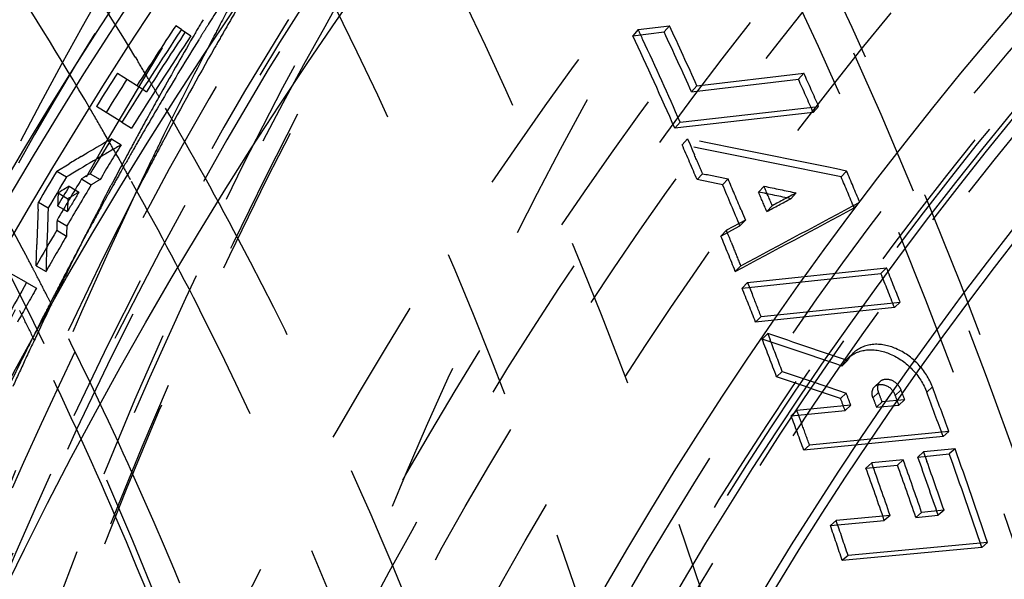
# Model space of a CAD drawing. Header units: millimetres. Extents: x 195 to 799, y 286 to 708.
# Tile 7 of 13: x 431 to 473, y 580 to 605. Entities that reach past the tile are written whole.
import ezdxf

# ---------------------------------------------------------------- set-up
doc = ezdxf.new("R2010")
doc.units = ezdxf.units.MM
doc.header["$LTSCALE"] = 65.185185
doc.linetypes.add('HIDDEN', pattern=[0.2, 0.1, -0.1])
for name, color, linetype in [('FASEN', 7, 'CONTINUOUS'), ('KOERPER', 7, 'CONTINUOUS'), ('KONST.EL_MIT_GEO', 7, 'CONTINUOUS')]:
    doc.layers.add(name, color=color, linetype=linetype)

msp = doc.modelspace()

# ---------------------------------------------------------------- linework, layer by layer
at = {"layer": 'FASEN', "color": 8, "linetype": 'HIDDEN'}
msp.add_circle((595.687, 500), 157.5, dxfattribs=at)
at = {"layer": 'FASEN', "color": 7, "linetype": 'Continuous'}
msp.add_circle((595.687, 500), 154.613, dxfattribs=at)
at = {"layer": 'FASEN', "color": 8, "linetype": 'HIDDEN'}
for points in [[(451.437, 657.5), (458.749, 657.5), (473.715, 655.378), (494.951, 646.092), (514.346, 631.197), (537.468, 603.974), (557.523, 559.589), (565.545, 500), (557.523, 440.411), (537.467, 396.026), (514.346, 368.803), (494.951, 353.908), (473.715, 344.622), (458.749, 342.5), (451.437, 342.5)], [(447.901, 654.613), (455.079, 654.613), (469.771, 652.53), (490.618, 643.415), (509.657, 628.792), (532.355, 602.068), (552.043, 558.497), (559.918, 500), (552.043, 441.503), (532.355, 397.932), (509.657, 371.208), (490.618, 356.585), (469.771, 347.47), (455.079, 345.387), (447.901, 345.387)]]:
    msp.add_open_spline(points, degree=3, knots=[0, 0, 0, 0, 0.051728, 0.105332, 0.162247, 0.223214, 0.356474, 0.5, 0.643526, 0.776786, 0.837753, 0.894668, 0.948272, 1, 1, 1, 1], dxfattribs=at)
at = {"layer": 'KOERPER', "color": 8, "linetype": 'HIDDEN'}
msp.add_circle((595.687, 500), 165, dxfattribs=at)
at = {"layer": 'KOERPER', "color": 7, "linetype": 'Continuous'}
msp.add_circle((595.687, 500), 128.9, dxfattribs=at)
at = {"layer": 'KOERPER', "color": 8, "linetype": 'HIDDEN'}
for points, knots in [([(438.395, 558.98), (441.589, 570.78), (449.768, 593.169), (467.704, 622.636), (490.141, 645.579), (508.047, 655.925), (517.175, 659.383)], [0, 0, 0, 0, 0.277786, 0.538039, 0.778198, 1, 1, 1, 1]), ([(447.901, 628.9), (441.917, 628.9), (429.668, 627.163), (412.288, 619.564), (396.415, 607.373), (377.492, 585.091), (361.079, 548.789), (356.755, 516.604), (356.755, 500)], [0, 0, 0, 0, 0.103456, 0.210669, 0.324498, 0.446432, 0.712952, 1, 1, 1, 1]), ([(547.359, 628.9), (541.375, 628.9), (529.126, 627.163), (511.746, 619.564), (495.873, 607.373), (476.95, 585.091), (460.537, 548.789), (456.213, 516.604), (456.213, 500)], [0, 0, 0, 0, 0.103456, 0.210669, 0.324498, 0.446432, 0.712952, 1, 1, 1, 1])]:
    msp.add_open_spline(points, degree=3, knots=knots, dxfattribs=at)
at = {"layer": 'KONST.EL_MIT_GEO', "color": 7, "linetype": 'Continuous'}
for p, q in [((437.629, 604.309), (437.383, 604.471)), ((434.848, 602.412), (435.947, 601.713)), ((435.046, 600.285), (433.942, 600.975)), ((433.279, 598.797), (433.543, 598.952)), ((432.224, 598.171), (432.751, 598.485)), ((432.224, 598.171), (432.647, 597.917)), ((432.752, 597.98), (432.647, 597.917)), ((432.91, 598.074), (432.752, 597.98)), ((432.76, 597.511), (432.68, 597.463)), ((432.76, 597.511), (433.014, 597.359)), ((432.269, 596.944), (432.265, 596.851)), ((432.281, 597.223), (432.269, 596.944)), ((432.361, 597.271), (432.281, 597.223)), ((431.408, 596.514), (431.416, 596.699)), ((431.416, 596.699), (431.421, 596.821)), ((431.421, 596.821), (431.845, 596.57)), ((431.845, 596.57), (431.833, 596.264)), ((432.261, 596.758), (432.257, 596.665)), ((432.257, 596.665), (432.511, 596.514)), ((431.833, 596.264), (431.81, 595.653)), ((431.81, 595.653), (431.789, 595.042)), ((432.218, 595.674), (432.215, 595.601)), ((431.327, 594.065), (431.353, 594.983)), ((431.789, 595.042), (431.783, 594.859)), ((430.909, 593.332), (429.776, 593.974))]:
    msp.add_line(p, q, dxfattribs=at)
at = {"layer": 'KONST.EL_MIT_GEO', "color": 8, "linetype": 'HIDDEN'}
for p, q in [((437.629, 604.309), (438.04, 604.038)), ((439.313, 604.531), (439.251, 604.415)), ((457.446, 604.309), (457.217, 604.038)), ((457.217, 604.038), (458.573, 604.201)), ((457.446, 604.309), (458.802, 604.471)), ((458.802, 604.471), (458.573, 604.201)), ((435.623, 603.115), (435.719, 602.956)), ((459.994, 601.871), (464.635, 602.412)), ((464.635, 602.412), (464.403, 602.148)), ((459.762, 601.607), (464.403, 602.148)), ((435.947, 601.713), (436.113, 601.607)), ((459.994, 601.871), (459.762, 601.607)), ((465.042, 600.714), (459.038, 600.025)), ((459.272, 600.285), (465.276, 600.975)), ((465.276, 600.975), (465.042, 600.714)), ((435.046, 600.285), (435.464, 600.025)), ((459.272, 600.285), (459.038, 600.025)), ((434.461, 599.498), (434.265, 599.841)), ((434.601, 599.568), (435.02, 599.31)), ((436.922, 599.628), (436.799, 599.396)), ((459.587, 599.568), (459.352, 599.31)), ((459.587, 599.568), (459.697, 599.317)), ((459.697, 599.317), (459.806, 599.065)), ((459.806, 599.065), (459.89, 598.873)), ((435.074, 598.418), (434.879, 598.765)), ((466.49, 598.171), (466.253, 597.917)), ((433.296, 597.83), (433.717, 597.576)), ((433.675, 598.055), (434.096, 597.8)), ((460.242, 598.055), (460.005, 597.8)), ((461.348, 597.83), (461.111, 597.576)), ((433.014, 597.359), (433.182, 597.258)), ((434.408, 597.219), (434.585, 597.558)), ((434.658, 597.534), (434.476, 597.206)), ((462.909, 597.511), (462.672, 597.258)), ((432.265, 596.851), (432.261, 596.758)), ((432.281, 597.223), (432.704, 596.971)), ((434.195, 596.808), (434.349, 597.105)), ((434.349, 597.105), (434.408, 597.219)), ((464.306, 597.223), (464.068, 596.971)), ((432.511, 596.514), (432.68, 596.414)), ((461.91, 596.498), (461.976, 596.341)), ((463.265, 596.665), (463.027, 596.414)), ((467.058, 596.821), (466.82, 596.57)), ((432.232, 596.042), (432.656, 595.792)), ((462.1, 596.042), (461.274, 595.601)), ((462.1, 596.042), (461.861, 595.792)), ((461.976, 596.341), (462.1, 596.042)), ((432.215, 595.601), (432.64, 595.352)), ((461.035, 595.352), (461.861, 595.792)), ((461.274, 595.601), (461.035, 595.352)), ((433.482, 595.387), (433.295, 595.038)), ((433.31, 595.076), (433.491, 595.434)), ((430.862, 594.562), (430.723, 594.825)), ((431.78, 594.736), (431.762, 594.126)), ((431.783, 594.859), (431.78, 594.736)), ((433.295, 595.038), (433.238, 594.931)), ((461.485, 595.09), (461.589, 594.834)), ((431.327, 594.065), (431.754, 593.82)), ((431.762, 594.126), (431.754, 593.82)), ((461.902, 594.065), (461.662, 593.82)), ((462.198, 593.332), (468.222, 593.974)), ((468.222, 593.974), (467.98, 593.731)), ((461.956, 593.089), (467.98, 593.731)), ((430.909, 593.332), (431.338, 593.089)), ((462.198, 593.332), (461.956, 593.089)), ((462.198, 593.332), (462.295, 593.087)), ((462.295, 593.087), (462.393, 592.842)), ((468.566, 592.253), (462.538, 591.621)), ((462.781, 591.86), (468.809, 592.491)), ((468.809, 592.491), (468.566, 592.253)), ((462.781, 591.86), (462.538, 591.621)), ((463.069, 591.121), (462.826, 590.884)), ((463.069, 591.121), (463.175, 590.849)), ((466.784, 590.284), (466.538, 590.049)), ((466.533, 589.949), (466.288, 589.716)), ((463.697, 589.484), (463.452, 589.251)), ((463.697, 589.484), (464.991, 589.043)), ((464.991, 589.043), (465.552, 588.85)), ((465.552, 588.85), (465.672, 588.809)), ((465.672, 588.809), (466.091, 588.665)), ((467.951, 589.051), (467.704, 588.82)), ((470.217, 588.807), (469.971, 588.577)), ((466.091, 588.665), (466.479, 588.532)), ((466.479, 588.532), (466.232, 588.302)), ((467.882, 588.572), (467.635, 588.343)), ((468.85, 588.669), (468.604, 588.44)), ((466.669, 588.02), (464.333, 587.786)), ((466.669, 588.02), (466.422, 587.792)), ((468.036, 588.157), (467.789, 587.929)), ((467.789, 587.929), (468.758, 588.025)), ((469.004, 588.254), (468.036, 588.157)), ((469.004, 588.254), (468.758, 588.025)), ((464.086, 587.558), (466.422, 587.792)), ((464.333, 587.786), (464.086, 587.558)), ((470.676, 586.657), (464.633, 586.063)), ((470.924, 586.881), (464.882, 586.288)), ((470.924, 586.881), (470.676, 586.657)), ((464.882, 586.288), (464.633, 586.063)), ((469.828, 585.991), (469.579, 585.769)), ((469.579, 585.769), (470.948, 585.902)), ((471.197, 586.124), (469.828, 585.991)), ((469.828, 585.991), (469.978, 585.57)), ((471.197, 586.124), (470.948, 585.902)), ((467.58, 585.512), (467.331, 585.29)), ((467.331, 585.29), (468.7, 585.423)), ((468.949, 585.644), (467.58, 585.512)), ((468.949, 585.644), (468.7, 585.423)), ((468.378, 583.238), (466.037, 583.017)), ((468.378, 583.238), (468.127, 583.022)), ((469.748, 583.367), (469.497, 583.152)), ((469.497, 583.152), (470.467, 583.243)), ((470.718, 583.459), (469.748, 583.367)), ((470.718, 583.459), (470.467, 583.243)), ((465.786, 582.801), (468.127, 583.022)), ((466.037, 583.017), (465.786, 582.801)), ((472.61, 582.057), (466.556, 581.497)), ((472.61, 582.057), (472.358, 581.846)), ((472.358, 581.846), (466.304, 581.285)), ((466.556, 581.497), (466.304, 581.285))]:
    msp.add_line(p, q, dxfattribs=at)
at = {"layer": 'KONST.EL_MIT_GEO', "color": 7, "linetype": 'Continuous'}
for radius in [198, 187.939, 184, 161, 158.2, 155]:
    msp.add_circle((595.687, 500), radius, dxfattribs=at)
at = {"layer": 'KONST.EL_MIT_GEO', "color": 8, "linetype": 'HIDDEN'}
for radius in [197.707, 174.464, 170.929, 169.5, 168, 165, 160, 158.7, 158.5, 158, 157.5]:
    msp.add_circle((595.687, 500), radius, dxfattribs=at)
at = {"layer": 'KONST.EL_MIT_GEO', "color": 7, "linetype": 'Continuous'}
for centre, radius, start, end in [((595.687, 500), 192.401, 107.83019, 72.16981), ((595.687, 500), 191.898, 107.83761, 72.16239), ((595.687, 500), 190.914, 107.84144, 72.15856), ((595.687, 500), 189.374, 146.57741, 148.02411), ((595.687, 500), 189.669, 146.57742, 147.51352), ((595.687, 500), 190.676, 147.51355, 148.02414), ((596.063, 499.783), 190.618, 147.5192, 148.02863), ((522.663, 447.111), 176.063, 120.01131, 120.40968), ((595.687, 500), 189.374, 148.27941, 148.81629), ((522.95, 446.621), 176.631, 120.5091, 120.70797), ((523.073, 446.51), 176.355, 120.29066, 120.74777), ((595.687, 500), 190.676, 149.01217, 149.48427), ((596.063, 499.783), 190.618, 149.01442, 149.48545), ((595.687, 500), 189.583, 148.93381, 149.56262), ((523.068, 446.585), 175.881, 120.5478, 120.69153), ((595.687, 500), 189.877, 149.09972, 149.39672), ((523.335, 446.137), 176.403, 120.92462, 121.0456), ((607.827, 589.397), 176.562, 177.68979, 178.18706), ((608.002, 589.307), 175.899, 177.80575, 177.92551), ((595.687, 500), 189.374, 149.68013, 150.21701), ((595.687, 500), 189.374, 150.47231, 150.98292)]:
    msp.add_arc(centre, radius, start, end, dxfattribs=at)
at = {"layer": 'KONST.EL_MIT_GEO', "color": 8, "linetype": 'HIDDEN'}
for centre, radius, start, end in [((305.321, 524.429), 152.217, 31.1265, 34.23635), ((299.467, 522.352), 155.483, 30.31809, 33.24692), ((568.034, 523.448), 152.566, 147.24641, 147.88823), ((600.821, 519.068), 182.727, 151.61947, 152.11415), ((583.623, 521.178), 166.358, 149.46102, 150.04597), ((581.94, 520.564), 166.254, 149.58507, 149.88811), ((568.953, 522.869), 153.651, 147.88764, 148.03376), ((596.063, 499.783), 189.611, 146.58524, 147.5192), ((569.302, 522.651), 154.063, 148.03376, 148.18707), ((602.029, 518.428), 184.093, 152.15481, 152.4165), ((584.783, 520.509), 167.697, 150.04557, 150.33251), ((267.536, 515.692), 209.568, 24.88117, 25.01501), ((267.431, 515.034), 210.917, 24.23375, 25.00879), ((267.553, 515.233), 211.044, 24.23762, 25.01417), ((596.063, 499.783), 189.316, 146.58524, 148.02863), ((583.577, 519.619), 168.144, 149.88946, 150.91003), ((570.801, 521.727), 155.825, 148.18891, 149.31852), ((265.69, 514.697), 211.339, 23.81267, 25.00762), ((265.594, 514.798), 211.706, 23.81615, 24.8796), ((604.462, 517.167), 186.834, 152.41938, 153.85822), ((587.146, 519.174), 170.411, 150.33571, 151.82815), ((300.322, 521.339), 158.094, 30.75372, 31.08133), ((287.11, 518.805), 162.492, 27.89371, 31.01704), ((269.218, 514.431), 214.31, 23.81746, 24.2382), ((299.721, 520.981), 158.793, 30.59434, 30.75385), ((269.102, 514.235), 214.175, 23.81441, 24.23434), ((299.286, 520.724), 159.298, 30.40119, 30.59432), ((585.542, 518.522), 170.395, 150.90903, 151.48198), ((572.839, 520.514), 158.196, 149.31721, 149.93288), ((296.006, 518.829), 163.086, 27.92078, 30.39233), ((295.815, 520.195), 159.724, 29.91055, 30.32451), ((586.593, 517.95), 171.592, 151.48164, 151.7637), ((294.504, 519.443), 161.236, 29.46962, 29.7695), ((573.911, 519.892), 159.436, 149.93247, 150.23709), ((606.858, 515.981), 189.508, 153.85538, 154.10838), ((244.095, -482.502), 1103.319, 78.371232, 78.736996), ((596.063, 499.783), 189.316, 148.28335, 148.819), ((522.785, 447.002), 175.785, 119.95213, 120.29059), ((587.662, 517.377), 172.805, 151.76406, 152.35457), ((574.666, 519.46), 160.305, 150.23712, 150.58158), ((589.711, 517.79), 173.326, 151.91191, 152.18816), ((244.342, -484.105), 1104.544, 78.409953, 78.775137), ((262.363, 513.226), 214.977, 23.16672, 23.60516), ((590.833, 517.199), 174.594, 152.18852, 152.76719), ((607.955, 515.45), 190.726, 154.10868, 154.63893), ((262.142, 513.277), 215.478, 23.16873, 23.4055), ((575.437, 519.026), 161.19, 150.58153, 150.85274), ((293.407, 518.824), 162.496, 29.07629, 29.32892), ((265.248, 512.712), 218.636, 22.62499, 23.00886), ((523.211, 446.439), 175.646, 120.48772, 120.63135), ((290.086, 517.003), 166.283, 26.7905, 29.06858), ((261.566, 512.728), 217.152, 22.69138, 23.07274), ((265.146, 512.522), 218.487, 22.62421, 23.00736), ((596.063, 499.783), 189.525, 148.93625, 149.56362), ((261.252, 512.449), 217.233, 22.56062, 23.07094), ((262.404, 512.658), 217.721, 22.69618, 22.93768), ((596.063, 499.783), 189.819, 149.10177, 149.39809), ((608.702, 589.239), 176.168, 177.48446, 177.66581), ((523.478, 445.99), 176.168, 120.83406, 121.01541), ((576.428, 518.474), 162.325, 150.98557, 151.17333), ((262.302, 512.469), 217.571, 22.69526, 22.9363), ((577.156, 518.074), 163.155, 151.17346, 151.51784), ((589.566, 516.384), 174.953, 152.63287, 152.95236), ((-151.628, 1750.357), 1309.084, 297.936177, 298.192023), ((-152.82, 1750.508), 1309.673, 297.993465, 298.249221), ((608.18, 589.26), 175.646, 177.86851, 178.01214), ((577.895, 517.672), 163.996, 151.51771, 151.71351), ((590.289, 516.015), 175.764, 152.95226, 153.13733), ((259.231, 512.051), 218.637, 22.32152, 22.46637), ((596.063, 499.783), 189.316, 149.68087, 150.21652), ((286.434, 513.815), 173.892, 22.0804, 27.90374), ((258.664, 511.67), 218.99, 22.0326, 22.46566), ((579.437, 516.848), 165.744, 151.89397, 152.46671), ((591.742, 515.283), 177.391, 153.2683, 153.83951), ((258.407, 511.713), 219.528, 22.03245, 22.24914), ((283.124, 516.672), 167.013, 27.5773, 27.79879), ((282.633, 516.416), 167.567, 27.42213, 27.57734), ((261.329, 511.111), 222.87, 21.41678, 21.82668), ((282.025, 516.1), 168.252, 27.10922, 27.42202), ((580.614, 516.234), 167.072, 152.46633, 152.75698), ((592.941, 514.693), 178.727, 153.83913, 154.10948), ((261.24, 510.926), 222.706, 21.41825, 21.82739), ((596.063, 499.783), 189.316, 150.47123, 150.98067), ((256.629, 510.85), 221.185, 21.41825, 21.82739), ((594.088, 514.137), 180.002, 154.10979, 154.64796), ((581.412, 515.823), 167.969, 152.75699, 153.0535), ((281.407, 515.784), 168.946, 26.9464, 27.10933), ((256.495, 510.947), 221.587, 21.41689, 21.68997), ((277.751, 513.959), 173.033, 24.24265, 26.93642), ((277.728, 515.668), 170.936, 26.40812, 26.57078), ((582.163, 515.441), 168.813, 153.05346, 153.3113), ((278.223, 511.232), 179.473, 21.03856, 26.72835), ((277.085, 515.349), 171.654, 26.07683, 26.40801), ((595.457, 513.488), 181.517, 154.6478, 155.0795), ((582.895, 515.073), 169.632, 153.31132, 153.59458), ((221.373, -130.765), 760.97, 71.225401, 71.500535), ((254.577, 510.05), 223.387, 20.76583, 21.2143), ((221.246, -129.551), 760.162, 71.175033, 71.450654), ((584.114, 514.469), 170.992, 153.59503, 154.21714), ((273.678, 513.699), 175.439, 23.31889, 26.07175), ((254.537, 510.185), 223.688, 20.76322, 21.13749), ((596.619, 512.948), 182.798, 155.07945, 155.47546), ((218.997, -131.464), 761.044, 71.042706, 71.263884), ((256.55, 509.286), 227.985, 19.89824, 20.41368), ((254.437, 509.504), 226.29, 20.30205, 20.4403), ((256.477, 509.108), 227.805, 19.90248, 20.41699), ((254.362, 509.325), 226.112, 20.30558, 20.44357), ((251.718, 508.978), 226.44, 19.90261, 20.3054), ((252.178, 509.299), 226.208, 20.13869, 20.30203), ((251.528, 509.061), 226.9, 19.89847, 20.13865), ((252.893, 508.177), 230.16, 19.03508, 19.70148), ((253.287, 507.965), 231.193, 18.63647, 19.70064), ((253.35, 508.141), 231.384, 18.62996, 19.69603), ((251.086, 508.294), 229.853, 19.02935, 19.63), ((252.054, 508.131), 230.02, 19.03518, 19.63475), ((252.119, 508.307), 230.209, 19.02936, 19.63001), ((252.779, 508.291), 230.538, 19.02943, 19.58547), ((265.099, 508.456), 186.829, 18.61671, 24.18833), ((251.021, 508.118), 229.664, 19.03518, 19.63475), ((262.243, 508.79), 187.884, 17.69959, 23.31316), ((247.674, 507.548), 230.729, 18.63765, 19.03543), ((247.734, 507.723), 230.924, 18.6311, 19.02959)]:
    msp.add_arc(centre, radius, start, end, dxfattribs=at)
at = {"layer": 'KONST.EL_MIT_GEO', "color": 7, "linetype": 'Continuous'}
for points, knots in [([(521.147, 302), (511.955, 302), (493.14, 304.668), (466.443, 316.341), (442.06, 335.069), (412.998, 369.281), (393.15, 413.217), (382.91, 461.478), (380.247, 500), (382.91, 538.522), (393.15, 586.783), (412.998, 630.719), (442.06, 664.931), (466.443, 683.659), (493.14, 695.332), (511.955, 698), (521.147, 698)], [0, 0, 0, 0, 0.051692, 0.105258, 0.162132, 0.223055, 0.356218, 0.427422, 0.5, 0.572578, 0.643782, 0.776945, 0.837868, 0.894742, 0.948308, 1, 1, 1, 1]), ([(521.157, 302.294), (511.996, 302.34), (493.255, 305.086), (466.686, 316.822), (442.428, 335.56), (413.524, 369.718), (393.789, 413.522), (383.607, 461.62), (380.96, 500), (383.607, 538.38), (393.789, 586.478), (413.524, 630.282), (442.428, 664.44), (466.686, 683.178), (493.255, 694.914), (511.996, 697.66), (521.157, 697.706)], [0, 0, 0, 0, 0.051688, 0.105272, 0.162169, 0.223109, 0.356269, 0.427451, 0.5, 0.572549, 0.643731, 0.776891, 0.837831, 0.894728, 0.948312, 1, 1, 1, 1])]:
    msp.add_open_spline(points, degree=3, knots=knots, dxfattribs=at)
at = {"layer": 'KONST.EL_MIT_GEO', "color": 8, "linetype": 'HIDDEN'}
for points, knots in [([(397.697, 698), (406.89, 698), (425.704, 695.332), (452.401, 683.659), (476.784, 664.931), (505.846, 630.719), (525.694, 586.783), (535.934, 538.522), (538.597, 500), (535.934, 461.478), (525.694, 413.217), (505.846, 369.281), (476.784, 335.069), (452.401, 316.341), (425.704, 304.668), (406.89, 302), (397.697, 302)], [0, 0, 0, 0, 0.051692, 0.105258, 0.162132, 0.223055, 0.356218, 0.427422, 0.5, 0.572578, 0.643782, 0.776945, 0.837868, 0.894742, 0.948308, 1, 1, 1, 1]), ([(339.93, 687.939), (348.656, 687.939), (366.514, 685.407), (391.854, 674.326), (414.999, 656.55), (442.584, 624.077), (461.424, 582.374), (471.143, 536.564), (473.671, 500), (471.143, 463.436), (461.424, 417.626), (442.584, 375.923), (414.999, 343.45), (391.854, 325.674), (366.514, 314.593), (348.656, 312.061), (339.93, 312.061)], [0, 0, 0, 0, 0.051692, 0.105258, 0.162132, 0.223055, 0.356218, 0.427422, 0.5, 0.572578, 0.643782, 0.776945, 0.837868, 0.894742, 0.948308, 1, 1, 1, 1]), ([(337.593, 316), (346.135, 316), (363.62, 318.479), (388.429, 329.327), (411.088, 346.731), (438.095, 378.524), (456.54, 419.353), (466.056, 464.202), (468.53, 500), (466.056, 535.798), (456.54, 580.647), (438.095, 621.476), (411.088, 653.269), (388.429, 670.673), (363.62, 681.521), (346.135, 684), (337.593, 684)], [0, 0, 0, 0, 0.051692, 0.105258, 0.162132, 0.223055, 0.356218, 0.427422, 0.5, 0.572578, 0.643782, 0.776945, 0.837868, 0.894742, 0.948308, 1, 1, 1, 1]), ([(394.099, 683.159), (401.925, 679.6), (417.229, 670.336), (437.417, 651.536), (454.903, 628.092), (474.297, 590.926), (488.697, 537.468), (489.654, 470.498), (474.652, 406.854), (449.164, 361.128), (422.307, 333.731), (400.411, 318.872), (376.88, 309.685), (360.485, 307.599), (352.442, 307.599)], [0, 0, 0, 0, 0.054235, 0.111798, 0.173038, 0.237822, 0.375358, 0.517739, 0.656292, 0.783595, 0.842032, 0.897009, 0.949259, 1, 1, 1, 1]), ([(310.876, 682.674), (303.072, 679.122), (287.81, 669.88), (267.676, 651.126), (250.239, 627.743), (230.9, 590.673), (216.541, 537.355), (215.589, 470.563), (230.555, 407.089), (255.975, 361.486), (282.763, 334.163), (304.597, 319.343), (328.078, 310.182), (352.442, 307.077), (376.805, 310.182), (400.286, 319.343), (422.121, 334.163), (448.909, 361.486), (474.329, 407.089), (489.295, 470.563), (488.343, 537.355), (473.984, 590.673), (454.645, 627.743), (437.207, 651.126), (417.074, 669.88), (401.812, 679.122), (394.007, 682.674)], [0, 0, 0, 0, 0.027118, 0.055901, 0.086522, 0.118914, 0.187683, 0.258873, 0.328149, 0.391799, 0.421017, 0.448505, 0.47463, 0.5, 0.52537, 0.551495, 0.578983, 0.608201, 0.671851, 0.741127, 0.812317, 0.881086, 0.913478, 0.944099, 0.972882, 1, 1, 1, 1]), ([(393.218, 681.732), (400.982, 678.198), (416.165, 669.003), (436.194, 650.345), (453.54, 627.08), (472.779, 590.2), (487.062, 537.158), (488.007, 470.71), (473.119, 407.564), (447.829, 362.197), (421.18, 335.015), (399.456, 320.271), (376.107, 311.156), (359.839, 309.086), (351.858, 309.086)], [0, 0, 0, 0, 0.054236, 0.111803, 0.173045, 0.23783, 0.375367, 0.517745, 0.656294, 0.783592, 0.842028, 0.897004, 0.949254, 1, 1, 1, 1]), ([(519.334, 668.623), (511.813, 666.859), (496.788, 661.174), (476.346, 647.226), (458.175, 628.263), (437.26, 596.465), (420.36, 548.311), (415.96, 486.132), (427.267, 425.664), (449.603, 381.489), (474.098, 354.736), (494.324, 340.169), (516.246, 331.129), (531.6, 329.071), (539.118, 329.071)], [0, 0, 0, 0, 0.052604, 0.108078, 0.167238, 0.2303, 0.36612, 0.509298, 0.650319, 0.780439, 0.840052, 0.895925, 0.948801, 1, 1, 1, 1]), ([(526.39, 668), (518.59, 668), (502.626, 665.737), (479.975, 655.831), (459.286, 639.943), (434.624, 610.905), (413.231, 563.561), (404.674, 500), (413.231, 436.439), (434.624, 389.095), (459.286, 360.057), (479.975, 344.169), (502.626, 334.263), (518.59, 332), (526.39, 332)], [0, 0, 0, 0, 0.05173, 0.105334, 0.162249, 0.223216, 0.356476, 0.5, 0.643524, 0.776784, 0.837751, 0.894666, 0.94827, 1, 1, 1, 1]), ([(536.91, 668), (529.11, 668), (513.146, 665.737), (490.494, 655.831), (469.806, 639.943), (445.144, 610.905), (423.751, 563.561), (415.194, 500), (423.751, 436.439), (445.144, 389.095), (469.806, 360.057), (490.494, 344.169), (513.146, 334.263), (529.11, 332), (536.91, 332)], [0, 0, 0, 0, 0.05173, 0.105334, 0.162249, 0.223216, 0.356476, 0.5, 0.643524, 0.776784, 0.837751, 0.894666, 0.94827, 1, 1, 1, 1]), ([(518.976, 667.089), (512.387, 665.501), (499.242, 660.669), (481.065, 649.17), (464.533, 633.662), (444.788, 607.621), (426.874, 567.548), (420.758, 532.35), (419.68, 514.124)], [0, 0, 0, 0, 0.104779, 0.214458, 0.330449, 0.453331, 0.717723, 1, 1, 1, 1]), ([(518.718, 665.97), (511.425, 664.334), (496.802, 658.938), (476.831, 645.491), (458.98, 627.037), (438.299, 595.848), (421.497, 548.382), (416.985, 486.954), (427.98, 427.17), (449.853, 383.505), (473.827, 357.127), (493.518, 342.843), (514.78, 334.008), (529.646, 332), (536.91, 332)], [0, 0, 0, 0, 0.051846, 0.106791, 0.165701, 0.228777, 0.365211, 0.509438, 0.651522, 0.782249, 0.841825, 0.897362, 0.949611, 1, 1, 1, 1]), ([(337.593, 661), (345.068, 661), (360.366, 658.831), (382.074, 649.338), (401.9, 634.112), (425.535, 606.284), (446.036, 560.912), (454.237, 500), (446.036, 439.088), (425.535, 393.716), (401.9, 365.888), (382.074, 350.662), (360.366, 341.169), (345.068, 339), (337.593, 339)], [0, 0, 0, 0, 0.051729, 0.105334, 0.162249, 0.223216, 0.356476, 0.5, 0.643524, 0.776784, 0.837751, 0.894666, 0.948271, 1, 1, 1, 1]), ([(639.527, 500), (639.527, 520.611), (635.379, 551.348), (621.392, 588.75), (607.417, 613.131), (590.296, 633.279), (570.599, 648.411), (549.011, 657.844), (526.39, 661.058), (503.769, 657.844), (482.181, 648.411), (462.485, 633.279), (445.364, 613.131), (431.388, 588.75), (417.401, 551.348), (413.253, 520.611), (413.253, 500)], [0, 0, 0, 0, 0.143395, 0.211975, 0.276986, 0.337897, 0.394761, 0.448319, 0.5, 0.551681, 0.605239, 0.662103, 0.723014, 0.788025, 0.856605, 1, 1, 1, 1]), ([(436.588, 341.3), (429.219, 341.3), (414.139, 343.438), (392.741, 352.795), (373.198, 367.804), (349.901, 395.234), (329.693, 439.958), (321.61, 500), (329.693, 560.042), (349.901, 604.766), (373.198, 632.196), (392.741, 647.205), (414.139, 656.562), (429.219, 658.7), (436.588, 658.7)], [0, 0, 0, 0, 0.05173, 0.105334, 0.162249, 0.223216, 0.356476, 0.5, 0.643524, 0.776784, 0.837751, 0.894666, 0.94827, 1, 1, 1, 1]), ([(526.39, 658.5), (519.031, 658.5), (503.97, 656.365), (482.599, 647.019), (463.081, 632.029), (439.813, 604.634), (419.63, 559.967), (411.557, 500), (419.63, 440.033), (439.813, 395.366), (463.081, 367.971), (482.599, 352.981), (503.97, 343.635), (519.031, 341.5), (526.39, 341.5)], [0, 0, 0, 0, 0.051729, 0.105334, 0.162249, 0.223216, 0.356476, 0.5, 0.643524, 0.776784, 0.837751, 0.894666, 0.948271, 1, 1, 1, 1]), ([(436.588, 658.7), (443.956, 658.7), (459.036, 656.562), (480.434, 647.205), (499.977, 632.196), (523.274, 604.766), (543.482, 560.042), (551.565, 500), (543.482, 439.958), (523.274, 395.234), (499.977, 367.804), (480.434, 352.795), (459.036, 343.438), (443.956, 341.3), (436.588, 341.3)], [0, 0, 0, 0, 0.05173, 0.105334, 0.162249, 0.223216, 0.356476, 0.5, 0.643524, 0.776784, 0.837751, 0.894666, 0.94827, 1, 1, 1, 1]), ([(436.941, 658.2), (429.596, 658.2), (414.564, 656.069), (393.233, 646.741), (373.752, 631.779), (350.527, 604.436), (330.384, 559.853), (322.325, 500), (330.384, 440.147), (350.527, 395.564), (373.752, 368.221), (393.233, 353.259), (414.564, 343.931), (429.596, 341.8), (436.941, 341.8)], [0, 0, 0, 0, 0.05173, 0.105334, 0.162249, 0.223216, 0.356476, 0.5, 0.643524, 0.776784, 0.837751, 0.894666, 0.94827, 1, 1, 1, 1]), ([(443.659, 341.8), (436.314, 341.8), (421.281, 343.931), (399.951, 353.259), (380.469, 368.221), (357.245, 395.564), (337.101, 440.147), (329.043, 500), (337.101, 559.853), (357.245, 604.436), (380.469, 631.779), (399.951, 646.741), (421.281, 656.069), (436.314, 658.2), (443.659, 658.2)], [0, 0, 0, 0, 0.05173, 0.105334, 0.162249, 0.223216, 0.356476, 0.5, 0.643524, 0.776784, 0.837751, 0.894666, 0.94827, 1, 1, 1, 1]), ([(447.901, 658), (440.566, 658), (425.552, 655.871), (404.249, 646.555), (384.792, 631.613), (361.597, 604.304), (341.478, 559.777), (333.43, 500), (341.478, 440.223), (361.597, 395.696), (384.792, 368.387), (404.249, 353.445), (425.552, 344.129), (440.566, 342), (447.901, 342)], [0, 0, 0, 0, 0.05173, 0.105334, 0.162249, 0.223216, 0.356476, 0.5, 0.643524, 0.776784, 0.837751, 0.894666, 0.94827, 1, 1, 1, 1]), ([(517.905, 658), (510.569, 658), (495.556, 655.871), (474.252, 646.555), (454.795, 631.613), (431.6, 604.304), (411.482, 559.777), (403.434, 500), (411.482, 440.223), (431.6, 395.696), (454.795, 368.387), (474.252, 353.445), (495.556, 344.129), (510.569, 342), (517.905, 342)], [0, 0, 0, 0, 0.05173, 0.105334, 0.162249, 0.223216, 0.356476, 0.5, 0.643524, 0.776784, 0.837751, 0.894666, 0.94827, 1, 1, 1, 1]), ([(443.659, 658.2), (451.004, 658.2), (466.036, 656.069), (487.367, 646.741), (506.848, 631.779), (530.072, 604.436), (550.217, 559.853), (558.274, 500), (550.217, 440.147), (530.072, 395.564), (506.848, 368.221), (487.367, 353.259), (466.036, 343.931), (451.004, 341.8), (443.659, 341.8)], [0, 0, 0, 0, 0.05173, 0.105334, 0.162249, 0.223216, 0.356476, 0.5, 0.643524, 0.776784, 0.837751, 0.894666, 0.94827, 1, 1, 1, 1]), ([(520.733, 657.5), (513.421, 657.5), (498.455, 655.378), (477.219, 646.092), (457.823, 631.196), (434.702, 603.973), (414.647, 559.588), (406.625, 500), (414.647, 440.412), (434.702, 396.027), (457.823, 368.804), (477.219, 353.908), (498.455, 344.622), (513.421, 342.5), (520.733, 342.5)], [0, 0, 0, 0, 0.05173, 0.105334, 0.162249, 0.223216, 0.356476, 0.5, 0.643524, 0.776784, 0.837751, 0.894666, 0.94827, 1, 1, 1, 1]), ([(525.683, 657.5), (518.408, 657.5), (503.51, 655.385), (482.359, 646.123), (463.021, 631.254), (439.93, 604.038), (419.888, 559.632), (411.868, 500), (419.888, 440.369), (439.93, 395.962), (463.02, 368.746), (482.359, 353.877), (503.51, 344.615), (518.408, 342.5), (525.683, 342.5)], [0, 0, 0, 0, 0.051519, 0.104962, 0.161796, 0.222759, 0.356188, 0.5, 0.643811, 0.77724, 0.838204, 0.895038, 0.948481, 1, 1, 1, 1]), ([(443.659, 655), (436.462, 655), (421.734, 652.912), (400.835, 643.773), (381.747, 629.114), (358.993, 602.323), (339.256, 558.642), (331.361, 500), (339.256, 441.358), (358.993, 397.677), (381.747, 370.886), (400.835, 356.227), (421.734, 347.088), (436.462, 345), (443.659, 345)], [0, 0, 0, 0, 0.05173, 0.105334, 0.162249, 0.223216, 0.356476, 0.5, 0.643524, 0.776784, 0.837751, 0.894666, 0.94827, 1, 1, 1, 1]), ([(460.874, 628.085), (445.479, 612.504), (427.961, 581.838), (416.361, 536.892), (413.274, 499.981), (416.367, 463.072), (427.975, 418.13), (445.497, 387.468), (460.895, 371.893)], [0, 0, 0, 0, 0.236289, 0.366316, 0.500013, 0.633707, 0.763729, 1, 1, 1, 1]), ([(435.592, 597.095), (431.918, 589.956), (418.679, 559.239), (413.253, 525.358), (413.253, 500)], [0, 0, 0, 0, 0.240476, 1, 1, 1, 1]), ([(435.61, 597.142), (429.233, 583.69), (419.366, 554.632), (413.398, 508.703), (416.144, 462.154), (427.45, 418.202), (446.577, 379.858), (468.681, 354.163), (488.97, 339.376), (504.795, 331.451), (521.266, 326.621), (532.519, 325.536), (538.083, 325.536)], [0, 0, 0, 0, 0.13324, 0.272239, 0.412181, 0.548073, 0.675697, 0.79261, 0.847198, 0.899532, 0.950208, 1, 1, 1, 1]), ([(466.538, 590.049), (466.754, 590.255), (467.407, 590.518), (468.459, 590.287), (469.395, 589.618), (469.835, 588.943), (469.971, 588.577)], [0, 0, 0, 0, 0.209947, 0.453225, 0.726249, 1, 1, 1, 1]), ([(470.217, 588.807), (470.081, 589.173), (469.642, 589.848), (468.707, 590.52), (467.654, 590.753), (467.001, 590.491), (466.784, 590.284)], [0, 0, 0, 0, 0.273605, 0.546669, 0.790083, 1, 1, 1, 1]), ([(467.951, 589.051), (468.046, 589.142), (468.396, 589.194), (468.644, 588.988), (468.744, 588.857)], [0, 0, 0, 0, 0.445065, 1, 1, 1, 1]), ([(467.635, 588.343), (467.619, 588.387), (467.575, 588.545), (467.619, 588.737), (467.705, 588.82)], [0, 0, 0, 0, 0.283753, 1, 1, 1, 1]), ([(467.705, 588.82), (467.821, 588.933), (468.275, 588.939), (468.534, 588.628), (468.604, 588.44)], [0, 0, 0, 0, 0.446581, 1, 1, 1, 1]), ([(467.882, 588.572), (467.866, 588.616), (467.821, 588.775), (467.865, 588.968), (467.951, 589.051)], [0, 0, 0, 0, 0.283829, 1, 1, 1, 1])]:
    msp.add_open_spline(points, degree=3, knots=knots, dxfattribs=at)
for points in [[(461.111, 597.576), (460.742, 597.651), (460.374, 597.725), (460.005, 597.8)], [(460.242, 598.055), (460.61, 597.98), (460.979, 597.905), (461.348, 597.83)], [(462.909, 597.511), (463.375, 597.415), (463.841, 597.319), (464.306, 597.223)], [(464.068, 596.971), (463.603, 597.067), (463.137, 597.163), (462.672, 597.258)], [(463.027, 596.414), (463.374, 596.6), (463.721, 596.785), (464.068, 596.971)], [(464.306, 597.223), (463.959, 597.037), (463.612, 596.851), (463.265, 596.665)], [(466.288, 589.716), (466.352, 589.839), (466.437, 589.953), (466.538, 590.049)], [(466.784, 590.284), (466.683, 590.187), (466.598, 590.073), (466.533, 589.949)], [(468.744, 588.857), (468.788, 588.8), (468.825, 588.737), (468.85, 588.669)], [(467.635, 588.343), (467.687, 588.205), (467.738, 588.067), (467.789, 587.929)], [(468.036, 588.157), (467.985, 588.295), (467.933, 588.434), (467.882, 588.572)], [(468.758, 588.025), (468.706, 588.164), (468.655, 588.302), (468.604, 588.44)], [(468.85, 588.669), (468.902, 588.531), (468.953, 588.392), (469.004, 588.254)]]:
    msp.add_open_spline(points, degree=3, dxfattribs=at)

doc.saveas('drawing.dxf')
